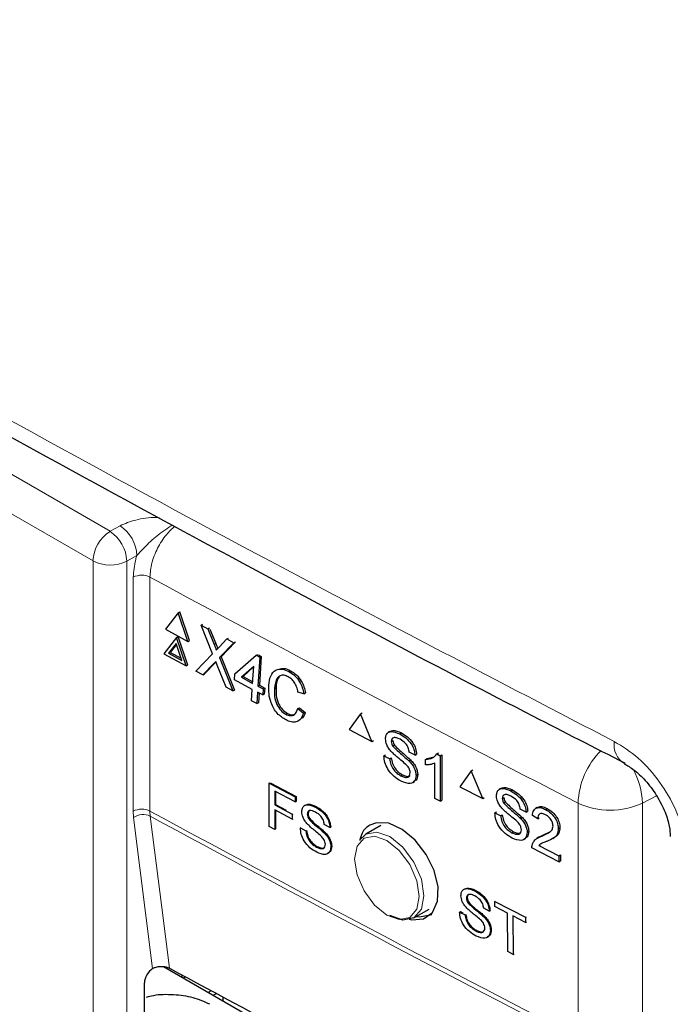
# Paper-space layout 'Blatt2' of a CAD drawing. Header units: millimetres. Extents: x 5 to 418, y 2 to 292.
# Tile 37 of 73: x 115 to 124, y 193 to 206. Entities that reach past the tile are written whole.
import ezdxf

# ---------------------------------------------------------------- set-up
doc = ezdxf.new("R2010")
doc.units = ezdxf.units.MM

psp = doc.layouts.new('Blatt2')

# ---------------------------------------------------------------- linework, layer by layer
at = {"color": 7, "linetype": 'Continuous', "lineweight": 18}
for p, q in [((101.65, 207.902), (116.507, 199.325)), ((116.272, 198.916), (101.414, 207.493)), ((116.507, 199.325), (116.646, 199.402)), ((116.878, 198.992), (116.739, 198.914)), ((116.272, 176.143), (116.272, 198.916)), ((116.739, 198.914), (116.739, 176.141)), ((116.828, 195.462), (116.828, 198.691)), ((117.058, 198.692), (117.058, 195.463)), ((117.947, 197.762), (117.97, 197.774)), ((117.938, 197.496), (117.96, 197.508)), ((124.057, 195.675), (123.862, 195.574)), ((116.833, 195.374), (116.828, 195.462)), ((117.058, 195.463), (117.062, 195.393)), ((122.972, 192.343), (122.972, 195.573)), ((123.862, 195.574), (123.862, 192.344)), ((117.096, 193.291), (116.833, 195.374))]:
    psp.add_line(p, q, dxfattribs=at)
at = {"color": 7, "linetype": 'Continuous', "lineweight": 25}
for p, q in [((117.447, 198.2), (117.272, 197.972)), ((117.447, 198.2), (117.47, 198.212)), ((117.583, 197.806), (117.447, 198.2)), ((117.605, 197.818), (117.47, 198.212)), ((117.764, 198.03), (117.786, 198.042)), ((117.924, 197.634), (117.764, 198.03)), ((117.764, 198.03), (117.86, 197.979)), ((117.272, 197.972), (117.583, 197.806)), ((117.86, 197.979), (117.882, 197.991)), ((117.86, 197.979), (117.947, 197.762)), ((117.888, 197.976), (117.97, 197.774)), ((117.426, 197.861), (117.251, 197.633)), ((117.42, 197.776), (117.317, 197.641)), ((117.424, 197.764), (117.339, 197.653)), ((117.5, 197.543), (117.42, 197.776)), ((117.426, 197.861), (117.448, 197.873)), ((117.561, 197.467), (117.426, 197.861)), ((117.584, 197.479), (117.448, 197.873)), ((117.583, 197.806), (117.605, 197.818)), ((118.013, 197.727), (118.121, 197.839)), ((118.218, 197.787), (118.02, 197.582)), ((118.232, 197.79), (118.043, 197.594)), ((118.121, 197.839), (118.143, 197.85)), ((118.121, 197.839), (118.218, 197.787)), ((118.218, 197.787), (118.24, 197.799)), ((117.251, 197.633), (117.561, 197.467)), ((117.317, 197.641), (117.339, 197.653)), ((117.317, 197.641), (117.5, 197.543)), ((117.339, 197.653), (117.49, 197.573)), ((117.694, 197.396), (117.924, 197.634)), ((118.524, 197.615), (118.547, 197.626)), ((118.559, 197.62), (118.597, 197.599)), ((117.938, 197.496), (117.791, 197.344)), ((117.96, 197.508), (117.813, 197.356)), ((117.97, 197.519), (117.96, 197.508)), ((118.02, 197.582), (118.043, 197.594)), ((118.02, 197.582), (118.205, 197.122)), ((118.043, 197.594), (118.228, 197.134)), ((118.232, 197.357), (118.524, 197.615)), ((118.524, 197.615), (118.575, 197.588)), ((118.575, 197.588), (118.549, 197.188)), ((118.597, 197.599), (118.572, 197.2)), ((118.575, 197.588), (118.597, 197.599)), ((117.561, 197.467), (117.584, 197.479)), ((117.791, 197.344), (117.694, 197.396)), ((117.791, 197.344), (117.813, 197.356)), ((118.11, 197.173), (117.988, 197.476)), ((118.227, 197.274), (118.232, 197.357)), ((118.492, 197.46), (118.321, 197.31)), ((118.491, 197.452), (118.344, 197.322)), ((118.477, 197.226), (118.492, 197.46)), ((118.979, 197.388), (119.001, 197.4)), ((118.472, 197.143), (118.227, 197.274)), ((118.321, 197.31), (118.344, 197.322)), ((118.321, 197.31), (118.477, 197.226)), ((118.344, 197.322), (118.478, 197.249)), ((118.205, 197.122), (118.11, 197.173)), ((118.205, 197.122), (118.228, 197.134)), ((118.461, 196.985), (118.472, 197.143)), ((118.544, 197.104), (118.534, 196.946)), ((118.616, 197.066), (118.544, 197.104)), ((118.549, 197.188), (118.572, 197.2)), ((118.549, 197.188), (118.621, 197.149)), ((118.565, 197.093), (118.556, 196.958)), ((118.572, 197.2), (118.644, 197.161)), ((118.621, 197.149), (118.616, 197.066)), ((118.616, 197.066), (118.638, 197.078)), ((118.621, 197.149), (118.644, 197.161)), ((118.644, 197.161), (118.638, 197.078)), ((118.778, 197.157), (118.801, 197.168)), ((119.183, 197.083), (119.103, 197.106)), ((119.183, 197.083), (119.206, 197.095)), ((118.534, 196.946), (118.461, 196.985)), ((118.534, 196.946), (118.556, 196.958)), ((118.935, 196.8), (118.958, 196.812)), ((119.103, 196.878), (119.126, 196.89)), ((119.103, 196.878), (119.181, 196.814)), ((119.126, 196.89), (119.204, 196.826)), ((119.181, 196.814), (119.204, 196.826)), ((119.967, 196.805), (119.811, 196.588)), ((119.967, 196.805), (119.989, 196.819)), ((120.124, 196.423), (119.967, 196.805)), ((119.811, 196.588), (120.124, 196.423)), ((120.374, 196.563), (120.349, 196.547)), ((120.509, 196.528), (120.531, 196.542)), ((120.124, 196.423), (120.146, 196.437)), ((120.393, 196.424), (120.414, 196.437)), ((120.413, 196.358), (120.435, 196.371)), ((120.72, 196.233), (120.64, 196.275)), ((121.022, 196.251), (121.044, 196.265)), ((120.291, 196.225), (120.313, 196.239)), ((120.291, 196.225), (120.371, 196.183)), ((120.371, 196.183), (120.392, 196.197)), ((120.636, 196.156), (120.658, 196.17)), ((120.72, 196.233), (120.741, 196.247)), ((120.865, 196.176), (120.887, 196.19)), ((120.865, 196.102), (120.865, 196.176)), ((120.887, 196.191), (120.978, 196.211)), ((120.996, 195.638), (120.996, 196.126)), ((121.022, 196.251), (121.069, 196.226)), ((121.069, 196.226), (121.091, 196.24)), ((121.069, 196.226), (121.069, 195.6)), ((121.091, 196.24), (121.091, 195.614)), ((121.498, 196.017), (121.34, 195.799)), ((121.498, 196.017), (121.52, 196.031)), ((121.655, 195.636), (121.498, 196.017)), ((118.706, 195.848), (118.717, 195.855)), ((118.717, 195.855), (119.077, 195.665)), ((120.525, 195.95), (120.546, 195.964)), ((120.688, 195.856), (120.713, 195.872)), ((120.734, 195.953), (120.756, 195.967)), ((118.706, 195.848), (119.066, 195.658)), ((118.707, 195.249), (118.706, 195.848)), ((119.066, 195.589), (118.782, 195.739)), ((118.782, 195.739), (118.783, 195.547)), ((118.793, 195.733), (118.794, 195.554)), ((121.34, 195.799), (121.655, 195.636)), ((121.906, 195.776), (121.882, 195.761)), ((122.043, 195.742), (122.064, 195.756)), ((119.066, 195.658), (119.077, 195.665)), ((119.066, 195.658), (119.066, 195.589)), ((119.066, 195.589), (119.077, 195.596)), ((119.077, 195.665), (119.077, 195.596)), ((121.069, 195.6), (120.996, 195.638)), ((121.069, 195.6), (121.091, 195.614)), ((121.655, 195.636), (121.677, 195.65)), ((121.925, 195.637), (121.947, 195.651)), ((121.946, 195.571), (121.967, 195.585)), ((118.783, 195.547), (118.794, 195.554)), ((118.783, 195.547), (119.025, 195.419)), ((119.025, 195.35), (118.783, 195.478)), ((118.783, 195.478), (118.783, 195.209)), ((118.794, 195.554), (118.942, 195.476)), ((118.794, 195.472), (118.795, 195.216)), ((119.343, 195.519), (119.354, 195.526)), ((121.823, 195.439), (121.845, 195.453)), ((122.254, 195.448), (122.174, 195.489)), ((122.254, 195.448), (122.276, 195.462)), ((122.408, 195.513), (122.384, 195.498)), ((122.525, 195.484), (122.547, 195.498)), ((119.025, 195.419), (119.036, 195.426)), ((119.025, 195.419), (119.025, 195.35)), ((119.025, 195.35), (119.036, 195.357)), ((119.232, 195.419), (119.243, 195.426)), ((119.252, 195.356), (119.263, 195.363)), ((121.823, 195.439), (121.904, 195.397)), ((121.904, 195.397), (121.925, 195.411)), ((122.17, 195.371), (122.192, 195.385)), ((122.415, 195.356), (122.342, 195.402)), ((122.415, 195.356), (122.437, 195.37)), ((118.783, 195.209), (118.707, 195.249)), ((118.783, 195.209), (118.795, 195.216)), ((119.136, 195.23), (119.147, 195.236)), ((119.136, 195.23), (119.212, 195.189)), ((119.212, 195.189), (119.223, 195.196)), ((119.464, 195.163), (119.475, 195.17)), ((119.544, 195.236), (119.467, 195.277)), ((119.544, 195.236), (119.555, 195.243)), ((120.248, 195.264), (120.04, 195.144)), ((122.058, 195.164), (122.08, 195.178)), ((122.269, 195.168), (122.291, 195.182)), ((122.496, 195.133), (122.593, 195.182)), ((122.7, 195.22), (122.723, 195.234)), ((119.955, 195.06), (120.04, 195.144)), ((122.223, 195.071), (122.248, 195.087)), ((122.427, 195.101), (122.403, 195.085)), ((122.474, 195.118), (122.496, 195.132)), ((122.626, 195.086), (122.651, 195.102)), ((119.359, 194.966), (119.37, 194.973)), ((119.558, 194.969), (119.569, 194.976)), ((122.708, 194.763), (122.335, 194.957)), ((122.429, 194.988), (122.45, 195.002)), ((122.429, 194.988), (122.708, 194.843)), ((122.708, 194.843), (122.73, 194.858)), ((122.708, 194.843), (122.708, 194.763)), ((122.708, 194.763), (122.73, 194.777)), ((122.73, 194.858), (122.73, 194.777)), ((121.542, 194.363), (121.553, 194.37)), ((121.431, 194.261), (121.442, 194.268)), ((121.821, 194.213), (121.832, 194.22)), ((120.706, 193.989), (120.914, 194.109)), ((121.451, 194.198), (121.462, 194.205)), ((121.746, 194.083), (121.669, 194.122)), ((121.746, 194.083), (121.757, 194.09)), ((121.822, 194.144), (121.821, 194.213)), ((121.821, 194.213), (122.247, 193.997)), ((121.996, 194.055), (121.822, 194.144)), ((121.335, 194.069), (121.347, 194.076)), ((121.335, 194.069), (121.412, 194.03)), ((121.347, 194.076), (121.379, 194.06)), ((121.412, 194.03), (121.423, 194.037)), ((121.666, 194.008), (121.677, 194.015)), ((122.001, 193.523), (121.996, 194.055)), ((122.248, 193.927), (122.073, 194.016)), ((122.073, 194.016), (122.078, 193.484)), ((122.247, 193.997), (122.258, 194.004)), ((122.247, 193.997), (122.248, 193.927)), ((121.562, 193.808), (121.573, 193.815)), ((121.762, 193.815), (121.773, 193.822)), ((122.248, 193.927), (122.259, 193.934)), ((122.078, 193.484), (122.001, 193.523)), ((122.078, 193.484), (122.089, 193.491)), ((117.096, 193.291), (117.101, 193.293)), ((117.247, 193.318), (121.361, 190.942)), ((117.499, 193.202), (117.499, 193.172)), ((117.551, 193.174), (117.523, 193.158)), ((116.983, 192.543), (116.983, 193.092)), ((117.905, 192.984), (117.865, 192.961)), ((117.978, 192.944), (117.935, 192.92)), ((118.065, 192.898), (118.065, 192.845))]:
    psp.add_line(p, q, dxfattribs=at)
at = {"color": 7, "linetype": 'Continuous', "lineweight": 18, "flags": 128}
for points in [[(117.062, 195.393), (117.094, 195.141), (117.221, 194.133), (117.327, 193.295)], [(120.04, 195.144), (120.04, 195.144), (120.192, 195.174), (120.373, 195.111), (120.553, 194.965), (120.706, 194.759), (120.808, 194.523), (120.844, 194.294), (120.808, 194.107), (120.706, 193.989), (120.706, 193.989)], [(120.331, 194.027), (120.502, 193.967), (120.647, 193.996), (120.744, 194.107), (120.778, 194.285), (120.744, 194.502), (120.647, 194.725), (120.502, 194.92), (120.331, 195.058), (120.16, 195.118), (120.016, 195.089), (119.919, 194.978), (119.885, 194.8), (119.919, 194.583), (120.016, 194.36), (120.16, 194.165), (120.331, 194.027)]]:
    psp.add_lwpolyline(points, dxfattribs=at)
at = {"color": 7, "linetype": 'Continuous', "lineweight": 25, "flags": 128}
for points in [[(120.641, 193.971), (120.674, 193.96), (120.837, 193.975), (120.96, 194.065), (121.03, 194.218), (121.038, 194.418), (120.985, 194.642), (120.876, 194.865), (120.723, 195.062), (120.544, 195.211), (120.358, 195.294), (120.187, 195.303), (120.097, 195.27), (120.097, 195.27)], [(120.706, 193.989), (120.553, 193.959), (120.373, 194.022)], [(120.742, 194.01), (120.784, 194.004), (120.951, 194.034)]]:
    psp.add_lwpolyline(points, dxfattribs=at)
at = {"color": 7, "linetype": 'Continuous', "lineweight": 18}
for centre, radius, start, end in [((116.358, 198.969), 0.52, 2.4792, 56.3611), ((116.783, 198.893), 0.512, 122.6055, 177.3945), ((116.219, 198.891), 0.52, 2.4792, 56.3611), ((116.508, 199.373), 0.514, 242.6565, 296.7662), ((116.944, 198.461), 0.258, 63.8368, 116.6779), ((276.64, 494.049), 335.711, 241.61753, 242.75876), ((123.778, 196.378), 0.308, 171.4458, 237.5789), ((124.07, 195.526), 1.099, 135.2172, 177.5789), ((122.837, 195.541), 1.025, 1.8525, 29.1035), ((116.944, 195.231), 0.258, 63.8368, 116.6779), ((276.64, 490.819), 335.711, 241.61753, 242.75876), ((123.415, 196.515), 1.041, 244.78, 295.3751), ((116.964, 195.182), 0.233, 65.0933, 124.1373), ((276.641, 490.744), 335.705, 241.61758, 242.75876)]:
    psp.add_arc(centre, radius, start, end, dxfattribs=at)
at = {"color": 7, "linetype": 'Continuous', "lineweight": 25}
for centre, major_axis, ratio, start_param, end_param in [((117.103, 193.158), (0.086, 0.143), 0.587369, 0.847258, 2.36515), ((345.403, 338.702), (333.724, 5.135), 0.587275, 3.950946, 3.967413)]:
    psp.add_ellipse(centre, major_axis=major_axis, ratio=ratio, start_param=start_param, end_param=end_param, dxfattribs=at)
at = {"color": 7, "linetype": 'Continuous', "lineweight": 18}
for points, knots in [([(95.633, 212.495), (97.433, 211.344), (101.033, 209.042), (106.697, 205.631), (112.582, 202.246), (118.206, 199.161), (121.884, 197.249), (123.473, 196.423)], [0, 0, 0, 0, 0.204721, 0.409562, 0.623395, 0.837364, 1, 1, 1, 1]), ([(116.646, 199.402), (116.715, 199.431), (116.862, 199.493), (117.063, 199.518), (117.174, 199.514), (117.19, 199.513)], [0, 0, 0, 0, 0.433122, 0.919919, 1, 1, 1, 1]), ([(117.371, 199.414), (117.299, 199.366), (117.161, 199.275), (117, 199.123), (116.912, 199.028), (116.878, 198.992)], [0, 0, 0, 0, 0.405125, 0.77055, 1, 1, 1, 1]), ([(117.404, 199.397), (117.363, 199.359), (117.271, 199.273), (117.158, 199.092), (117.074, 198.885), (117.063, 198.757), (117.058, 198.692)], [0, 0, 0, 0, 0.207402, 0.471754, 0.735894, 1, 1, 1, 1]), ([(116.828, 198.691), (116.834, 198.771), (116.841, 198.869), (116.872, 198.973), (116.878, 198.992)], [0, 0, 0, 0, 0.818315, 1, 1, 1, 1]), ([(124.474, 194.822), (124.469, 194.904), (124.457, 195.112), (124.337, 195.48), (124.111, 195.872), (123.81, 196.214), (123.585, 196.354), (123.473, 196.423)], [0, 0, 0, 0, 0.1399457, 0.354707, 0.569707, 0.7848075, 1, 1, 1, 1])]:
    psp.add_open_spline(points, degree=3, knots=knots, dxfattribs=at)
at = {"color": 7, "linetype": 'Continuous', "lineweight": 25}
for points, knots in [([(95.778, 212.196), (96.467, 211.748), (98.391, 210.495), (101.706, 208.43), (105.719, 205.998), (109.891, 203.56), (114.137, 201.163), (118.291, 198.9), (121.461, 197.226), (123.197, 196.341), (123.621, 196.125)], [0, 0, 0, 0, 0.079167, 0.220979, 0.371612, 0.522329, 0.673084, 0.823745, 0.956982, 1, 1, 1, 1]), ([(117.947, 197.762), (117.953, 197.748), (117.961, 197.727), (117.97, 197.701), (117.972, 197.69), (117.972, 197.684)], [0, 0, 0, 0, 0.561277, 0.781763, 1, 1, 1, 1]), ([(117.97, 197.774), (117.975, 197.759), (117.983, 197.739), (117.992, 197.717), (117.993, 197.708), (117.993, 197.706)], [0, 0, 0, 0, 0.642738, 0.895224, 1, 1, 1, 1]), ([(117.972, 197.684), (117.98, 197.692), (117.994, 197.706), (118.007, 197.72), (118.013, 197.727)], [0, 0, 0, 0, 0.56, 1, 1, 1, 1]), ([(117.967, 197.527), (117.962, 197.521), (117.952, 197.511), (117.942, 197.501), (117.938, 197.496)], [0, 0, 0, 0, 0.560002, 1, 1, 1, 1]), ([(117.988, 197.476), (117.984, 197.485), (117.977, 197.502), (117.97, 197.519), (117.967, 197.527)], [0, 0, 0, 0, 0.56, 1, 1, 1, 1]), ([(118.699, 197.199), (118.705, 197.244), (118.717, 197.334), (118.787, 197.416), (118.883, 197.429), (118.947, 197.402), (118.979, 197.388)], [0, 0, 0, 0, 0.280492, 0.55957, 0.779615, 1, 1, 1, 1]), ([(118.856, 197.425), (118.873, 197.429), (118.917, 197.44), (118.969, 197.416), (119.001, 197.4)], [0, 0, 0, 0, 0.372035, 1, 1, 1, 1]), ([(118.979, 197.388), (119.006, 197.371), (119.061, 197.337), (119.125, 197.254), (119.166, 197.166), (119.178, 197.111), (119.183, 197.083)], [0, 0, 0, 0, 0.280081, 0.559449, 0.779549, 1, 1, 1, 1]), ([(119.001, 197.4), (119.029, 197.383), (119.083, 197.349), (119.148, 197.266), (119.189, 197.178), (119.2, 197.123), (119.206, 197.095)], [0, 0, 0, 0, 0.280081, 0.559449, 0.779549, 1, 1, 1, 1]), ([(118.97, 197.315), (118.95, 197.324), (118.91, 197.343), (118.855, 197.336), (118.795, 197.285), (118.785, 197.21), (118.778, 197.157)], [0, 0, 0, 0, 0.187223, 0.373906, 0.560736, 1, 1, 1, 1]), ([(118.844, 197.314), (118.843, 197.312), (118.809, 197.285), (118.805, 197.226), (118.801, 197.168)], [0, 0, 0, 0, 0.04544, 1, 1, 1, 1]), ([(119.103, 197.106), (119.098, 197.13), (119.088, 197.177), (119.056, 197.242), (119.014, 197.289), (118.985, 197.307), (118.97, 197.315)], [0, 0, 0, 0, 0.2805533, 0.5597389, 0.7796538, 1, 1, 1, 1]), ([(118.938, 196.721), (118.896, 196.747), (118.812, 196.799), (118.73, 196.945), (118.698, 197.082), (118.699, 197.16), (118.699, 197.199)], [0, 0, 0, 0, 0.279955, 0.558088, 0.778912, 1, 1, 1, 1]), ([(118.778, 197.157), (118.777, 197.121), (118.776, 197.05), (118.803, 196.939), (118.864, 196.848), (118.911, 196.816), (118.935, 196.8)], [0, 0, 0, 0, 0.281245, 0.560716, 0.780138, 1, 1, 1, 1]), ([(118.801, 197.168), (118.8, 197.133), (118.799, 197.061), (118.825, 196.95), (118.887, 196.86), (118.934, 196.828), (118.958, 196.812)], [0, 0, 0, 0, 0.281245, 0.560716, 0.780138, 1, 1, 1, 1]), ([(118.935, 196.8), (118.957, 196.791), (119, 196.773), (119.07, 196.792), (119.09, 196.846), (119.103, 196.878)], [0, 0, 0, 0, 0.280711, 0.560905, 1, 1, 1, 1]), ([(119.181, 196.814), (119.17, 196.786), (119.147, 196.73), (119.083, 196.689), (119.009, 196.688), (118.961, 196.71), (118.938, 196.721)], [0, 0, 0, 0, 0.280256, 0.559546, 0.779589, 1, 1, 1, 1]), ([(118.958, 196.812), (118.98, 196.802), (119.02, 196.784), (119.052, 196.798), (119.066, 196.804)], [0, 0, 0, 0, 0.5530953, 1, 1, 1, 1]), ([(119.204, 196.826), (119.194, 196.795), (119.183, 196.759), (119.157, 196.744), (119.153, 196.742)], [0, 0, 0, 0, 0.8658369, 1, 1, 1, 1]), ([(120.313, 196.46), (120.315, 196.478), (120.318, 196.515), (120.347, 196.55), (120.408, 196.57), (120.468, 196.545), (120.509, 196.528)], [0, 0, 0, 0, 0.187029, 0.374124, 0.56114, 1, 1, 1, 1]), ([(120.375, 196.562), (120.387, 196.568), (120.43, 196.587), (120.489, 196.561), (120.532, 196.542)], [0, 0, 0, 0, 0.279492, 1, 1, 1, 1]), ([(120.532, 196.542), (120.56, 196.525), (120.616, 196.492), (120.689, 196.415), (120.733, 196.325), (120.739, 196.273), (120.742, 196.247)], [0, 0, 0, 0, 0.280797, 0.560151, 0.779877, 1, 1, 1, 1]), ([(120.396, 196.281), (120.384, 196.295), (120.358, 196.325), (120.322, 196.388), (120.316, 196.433), (120.313, 196.46)], [0, 0, 0, 0, 0.281445, 0.562273, 1, 1, 1, 1]), ([(120.513, 196.454), (120.497, 196.461), (120.466, 196.476), (120.425, 196.48), (120.398, 196.461), (120.394, 196.436), (120.393, 196.424)], [0, 0, 0, 0, 0.28129, 0.56082, 0.78068, 1, 1, 1, 1]), ([(120.393, 196.424), (120.394, 196.411), (120.395, 196.39), (120.408, 196.367), (120.413, 196.358)], [0, 0, 0, 0, 0.559617, 1, 1, 1, 1]), ([(120.415, 196.438), (120.416, 196.426), (120.418, 196.404), (120.43, 196.382), (120.435, 196.372)], [0, 0, 0, 0, 0.5596169, 1, 1, 1, 1]), ([(120.509, 196.528), (120.538, 196.511), (120.594, 196.478), (120.666, 196.4), (120.711, 196.31), (120.717, 196.259), (120.72, 196.233)], [0, 0, 0, 0, 0.280797, 0.560151, 0.779877, 1, 1, 1, 1]), ([(120.64, 196.275), (120.637, 196.295), (120.631, 196.336), (120.585, 196.411), (120.54, 196.438), (120.513, 196.454)], [0, 0, 0, 0, 0.281097, 0.560287, 1, 1, 1, 1]), ([(120.594, 196.107), (120.571, 196.127), (120.535, 196.16), (120.482, 196.202), (120.438, 196.239), (120.41, 196.267), (120.396, 196.281)], [0, 0, 0, 0, 0.339939, 0.560025, 0.780082, 1, 1, 1, 1]), ([(120.413, 196.358), (120.454, 196.319), (120.527, 196.249), (120.603, 196.185), (120.636, 196.156)], [0, 0, 0, 0, 0.558382, 1, 1, 1, 1]), ([(120.435, 196.372), (120.476, 196.333), (120.55, 196.264), (120.625, 196.199), (120.658, 196.171)], [0, 0, 0, 0, 0.5583825, 1, 1, 1, 1]), ([(120.528, 195.876), (120.495, 195.895), (120.429, 195.933), (120.346, 196.029), (120.3, 196.135), (120.294, 196.195), (120.291, 196.225)], [0, 0, 0, 0, 0.280814, 0.559563, 0.77962, 1, 1, 1, 1]), ([(120.371, 196.183), (120.374, 196.158), (120.38, 196.107), (120.422, 196.033), (120.474, 195.981), (120.508, 195.96), (120.525, 195.95)], [0, 0, 0, 0, 0.280632, 0.558674, 0.779197, 1, 1, 1, 1]), ([(120.393, 196.198), (120.396, 196.172), (120.403, 196.121), (120.445, 196.047), (120.496, 195.995), (120.53, 195.974), (120.547, 195.964)], [0, 0, 0, 0, 0.280632, 0.558674, 0.779197, 1, 1, 1, 1]), ([(120.636, 196.156), (120.651, 196.14), (120.681, 196.108), (120.713, 196.052), (120.731, 195.999), (120.733, 195.968), (120.734, 195.953)], [0, 0, 0, 0, 0.280371, 0.559909, 0.779859, 1, 1, 1, 1]), ([(120.658, 196.171), (120.673, 196.154), (120.703, 196.122), (120.736, 196.066), (120.754, 196.013), (120.756, 195.983), (120.757, 195.968)], [0, 0, 0, 0, 0.2803713, 0.5599089, 0.7798589, 1, 1, 1, 1]), ([(120.865, 196.176), (120.9, 196.18), (120.963, 196.186), (121.004, 196.231), (121.022, 196.251)], [0, 0, 0, 0, 0.560427, 1, 1, 1, 1]), ([(120.996, 196.126), (120.973, 196.117), (120.933, 196.101), (120.886, 196.102), (120.865, 196.102)], [0, 0, 0, 0, 0.559686, 1, 1, 1, 1]), ([(120.525, 195.95), (120.542, 195.942), (120.576, 195.927), (120.62, 195.927), (120.648, 195.95), (120.652, 195.977), (120.654, 195.991)], [0, 0, 0, 0, 0.280917, 0.560813, 0.780502, 1, 1, 1, 1]), ([(120.654, 195.991), (120.653, 196.002), (120.651, 196.025), (120.631, 196.069), (120.608, 196.093), (120.594, 196.107)], [0, 0, 0, 0, 0.280089, 0.55997, 1, 1, 1, 1]), ([(123.612, 196.116), (123.655, 196.091), (123.745, 196.04), (123.908, 195.886), (124.062, 195.682), (124.178, 195.456), (124.241, 195.247), (124.244, 195.157), (124.246, 195.114)], [0, 0, 0, 0, 0.15507, 0.318273, 0.49759, 0.684777, 0.848125, 1, 1, 1, 1]), ([(120.734, 195.953), (120.73, 195.925), (120.721, 195.869), (120.644, 195.83), (120.572, 195.858), (120.528, 195.876)], [0, 0, 0, 0, 0.279942, 0.56008, 1, 1, 1, 1]), ([(120.547, 195.964), (120.564, 195.957), (120.597, 195.942), (120.635, 195.938), (120.648, 195.95), (120.65, 195.952)], [0, 0, 0, 0, 0.449079, 0.896524, 1, 1, 1, 1]), ([(120.757, 195.968), (120.754, 195.937), (120.749, 195.894), (120.719, 195.882), (120.71, 195.878)], [0, 0, 0, 0, 0.704788, 1, 1, 1, 1]), ([(121.845, 195.673), (121.847, 195.692), (121.851, 195.728), (121.879, 195.764), (121.941, 195.784), (122.001, 195.759), (122.043, 195.742)], [0, 0, 0, 0, 0.187029, 0.374124, 0.56114, 1, 1, 1, 1]), ([(121.907, 195.776), (121.919, 195.781), (121.963, 195.801), (122.023, 195.775), (122.065, 195.756)], [0, 0, 0, 0, 0.281316, 1, 1, 1, 1]), ([(122.043, 195.742), (122.071, 195.725), (122.128, 195.692), (122.201, 195.615), (122.245, 195.525), (122.251, 195.474), (122.254, 195.448)], [0, 0, 0, 0, 0.280797, 0.560151, 0.779877, 1, 1, 1, 1]), ([(122.065, 195.756), (122.094, 195.74), (122.15, 195.707), (122.223, 195.629), (122.268, 195.54), (122.274, 195.488), (122.277, 195.462)], [0, 0, 0, 0, 0.280797, 0.560151, 0.779877, 1, 1, 1, 1]), ([(121.929, 195.494), (121.916, 195.509), (121.891, 195.538), (121.854, 195.601), (121.848, 195.646), (121.845, 195.673)], [0, 0, 0, 0, 0.281445, 0.562273, 1, 1, 1, 1]), ([(122.046, 195.668), (122.031, 195.676), (122, 195.69), (121.959, 195.694), (121.93, 195.675), (121.927, 195.65), (121.925, 195.637)], [0, 0, 0, 0, 0.28129, 0.56082, 0.78068, 1, 1, 1, 1]), ([(121.925, 195.637), (121.926, 195.625), (121.928, 195.603), (121.94, 195.581), (121.946, 195.571)], [0, 0, 0, 0, 0.559617, 1, 1, 1, 1]), ([(121.948, 195.652), (121.949, 195.639), (121.95, 195.618), (121.963, 195.595), (121.968, 195.586)], [0, 0, 0, 0, 0.5596169, 1, 1, 1, 1]), ([(121.968, 195.586), (122.009, 195.547), (122.083, 195.478), (122.159, 195.414), (122.192, 195.385)], [0, 0, 0, 0, 0.558382, 1, 1, 1, 1]), ([(122.174, 195.489), (122.171, 195.51), (122.165, 195.55), (122.119, 195.625), (122.074, 195.652), (122.046, 195.668)], [0, 0, 0, 0, 0.281097, 0.560287, 1, 1, 1, 1]), ([(119.156, 195.454), (119.158, 195.471), (119.161, 195.506), (119.188, 195.541), (119.246, 195.56), (119.303, 195.536), (119.343, 195.519)], [0, 0, 0, 0, 0.187029, 0.374124, 0.56114, 1, 1, 1, 1]), ([(119.236, 195.282), (119.224, 195.296), (119.2, 195.324), (119.165, 195.385), (119.159, 195.428), (119.156, 195.454)], [0, 0, 0, 0, 0.281445, 0.562273, 1, 1, 1, 1]), ([(119.221, 195.551), (119.227, 195.553), (119.264, 195.568), (119.313, 195.545), (119.354, 195.526)], [0, 0, 0, 0, 0.180423, 1, 1, 1, 1]), ([(119.346, 195.448), (119.332, 195.455), (119.302, 195.47), (119.263, 195.473), (119.237, 195.455), (119.234, 195.431), (119.232, 195.419)], [0, 0, 0, 0, 0.28129, 0.56082, 0.78068, 1, 1, 1, 1]), ([(119.266, 195.47), (119.26, 195.467), (119.247, 195.459), (119.245, 195.439), (119.243, 195.426)], [0, 0, 0, 0, 0.394344, 1, 1, 1, 1]), ([(119.343, 195.519), (119.37, 195.503), (119.423, 195.471), (119.492, 195.397), (119.535, 195.311), (119.541, 195.261), (119.544, 195.236)], [0, 0, 0, 0, 0.280797, 0.560151, 0.779877, 1, 1, 1, 1]), ([(119.467, 195.277), (119.465, 195.296), (119.459, 195.335), (119.415, 195.407), (119.372, 195.432), (119.346, 195.448)], [0, 0, 0, 0, 0.281097, 0.560287, 1, 1, 1, 1]), ([(119.354, 195.526), (119.381, 195.51), (119.434, 195.478), (119.504, 195.404), (119.546, 195.318), (119.552, 195.268), (119.555, 195.243)], [0, 0, 0, 0, 0.280797, 0.560151, 0.779877, 1, 1, 1, 1]), ([(122.128, 195.322), (122.105, 195.341), (122.068, 195.374), (122.016, 195.416), (121.971, 195.452), (121.943, 195.48), (121.929, 195.494)], [0, 0, 0, 0, 0.339939, 0.560025, 0.780082, 1, 1, 1, 1]), ([(121.946, 195.571), (121.987, 195.533), (122.061, 195.464), (122.137, 195.399), (122.17, 195.371)], [0, 0, 0, 0, 0.558382, 1, 1, 1, 1]), ([(122.342, 195.402), (122.346, 195.428), (122.355, 195.479), (122.404, 195.515), (122.465, 195.511), (122.505, 195.493), (122.525, 195.484)], [0, 0, 0, 0, 0.280235, 0.558893, 0.779132, 1, 1, 1, 1]), ([(122.412, 195.508), (122.419, 195.514), (122.437, 195.532), (122.488, 195.525), (122.527, 195.507), (122.547, 195.498)], [0, 0, 0, 0, 0.209748, 0.604311, 1, 1, 1, 1]), ([(122.525, 195.484), (122.55, 195.469), (122.599, 195.44), (122.659, 195.365), (122.695, 195.287), (122.699, 195.242), (122.7, 195.22)], [0, 0, 0, 0, 0.2804823, 0.5596436, 0.7797486, 1, 1, 1, 1]), ([(122.547, 195.498), (122.572, 195.483), (122.622, 195.454), (122.681, 195.38), (122.717, 195.301), (122.721, 195.257), (122.723, 195.234)], [0, 0, 0, 0, 0.280482, 0.559644, 0.779749, 1, 1, 1, 1]), ([(119.232, 195.419), (119.233, 195.407), (119.235, 195.387), (119.246, 195.365), (119.252, 195.356)], [0, 0, 0, 0, 0.559617, 1, 1, 1, 1]), ([(119.243, 195.426), (119.244, 195.415), (119.246, 195.394), (119.258, 195.372), (119.263, 195.363)], [0, 0, 0, 0, 0.559617, 1, 1, 1, 1]), ([(119.252, 195.356), (119.274, 195.331), (119.312, 195.29), (119.37, 195.246), (119.418, 195.207), (119.449, 195.178), (119.464, 195.163)], [0, 0, 0, 0, 0.338408, 0.558974, 0.779535, 1, 1, 1, 1]), ([(119.263, 195.363), (119.286, 195.338), (119.323, 195.298), (119.381, 195.253), (119.429, 195.214), (119.46, 195.185), (119.475, 195.17)], [0, 0, 0, 0, 0.338408, 0.558974, 0.779535, 1, 1, 1, 1]), ([(122.062, 195.09), (122.029, 195.109), (121.962, 195.147), (121.879, 195.243), (121.832, 195.349), (121.826, 195.409), (121.823, 195.439)], [0, 0, 0, 0, 0.2808135, 0.5595629, 0.7796198, 1, 1, 1, 1]), ([(121.904, 195.397), (121.907, 195.371), (121.913, 195.321), (121.955, 195.247), (122.007, 195.195), (122.041, 195.174), (122.058, 195.164)], [0, 0, 0, 0, 0.280632, 0.558674, 0.779197, 1, 1, 1, 1]), ([(121.926, 195.411), (121.929, 195.386), (121.936, 195.335), (121.978, 195.261), (122.03, 195.209), (122.064, 195.189), (122.081, 195.178)], [0, 0, 0, 0, 0.280632, 0.5586744, 0.7791973, 1, 1, 1, 1]), ([(122.189, 195.206), (122.188, 195.217), (122.186, 195.24), (122.165, 195.283), (122.142, 195.307), (122.128, 195.322)], [0, 0, 0, 0, 0.2800885, 0.5599705, 1, 1, 1, 1]), ([(122.17, 195.371), (122.185, 195.355), (122.215, 195.322), (122.248, 195.267), (122.266, 195.213), (122.268, 195.183), (122.269, 195.168)], [0, 0, 0, 0, 0.280371, 0.559909, 0.779859, 1, 1, 1, 1]), ([(122.192, 195.385), (122.208, 195.369), (122.238, 195.337), (122.27, 195.281), (122.289, 195.228), (122.29, 195.198), (122.291, 195.183)], [0, 0, 0, 0, 0.280371, 0.559909, 0.779859, 1, 1, 1, 1]), ([(122.523, 195.413), (122.508, 195.419), (122.476, 195.433), (122.438, 195.425), (122.418, 195.396), (122.416, 195.369), (122.415, 195.356)], [0, 0, 0, 0, 0.28041, 0.559489, 0.779375, 1, 1, 1, 1]), ([(122.627, 195.257), (122.625, 195.274), (122.622, 195.308), (122.592, 195.357), (122.558, 195.392), (122.535, 195.406), (122.523, 195.413)], [0, 0, 0, 0, 0.27908, 0.558612, 0.779043, 1, 1, 1, 1]), ([(119.362, 194.895), (119.331, 194.913), (119.268, 194.95), (119.189, 195.042), (119.144, 195.143), (119.139, 195.201), (119.136, 195.23)], [0, 0, 0, 0, 0.280814, 0.559563, 0.77962, 1, 1, 1, 1]), ([(119.212, 195.189), (119.215, 195.165), (119.221, 195.116), (119.261, 195.045), (119.31, 194.995), (119.343, 194.976), (119.359, 194.966)], [0, 0, 0, 0, 0.280632, 0.558674, 0.779197, 1, 1, 1, 1]), ([(119.223, 195.196), (119.226, 195.172), (119.233, 195.123), (119.273, 195.052), (119.322, 195.002), (119.354, 194.983), (119.37, 194.973)], [0, 0, 0, 0, 0.280632, 0.558674, 0.779197, 1, 1, 1, 1]), ([(119.424, 195.116), (119.403, 195.135), (119.368, 195.166), (119.318, 195.207), (119.276, 195.242), (119.249, 195.269), (119.236, 195.282)], [0, 0, 0, 0, 0.339939, 0.560025, 0.780082, 1, 1, 1, 1]), ([(119.475, 195.17), (119.49, 195.155), (119.518, 195.124), (119.549, 195.071), (119.567, 195.019), (119.568, 194.99), (119.569, 194.976)], [0, 0, 0, 0, 0.280371, 0.559909, 0.779859, 1, 1, 1, 1]), ([(120.097, 195.27), (120.055, 195.239), (119.988, 195.19), (119.967, 195.092), (119.958, 195.055)], [0, 0, 0, 0, 0.620461, 1, 1, 1, 1]), ([(122.058, 195.164), (122.076, 195.156), (122.11, 195.141), (122.154, 195.141), (122.183, 195.165), (122.187, 195.192), (122.189, 195.206)], [0, 0, 0, 0, 0.280917, 0.560813, 0.780502, 1, 1, 1, 1]), ([(122.081, 195.178), (122.098, 195.171), (122.131, 195.156), (122.17, 195.153), (122.182, 195.165), (122.184, 195.167)], [0, 0, 0, 0, 0.447952, 0.894275, 1, 1, 1, 1]), ([(122.291, 195.183), (122.288, 195.152), (122.284, 195.11), (122.254, 195.097), (122.245, 195.093)], [0, 0, 0, 0, 0.7080211, 1, 1, 1, 1]), ([(122.474, 195.118), (122.51, 195.134), (122.561, 195.155), (122.617, 195.2), (122.624, 195.238), (122.627, 195.257)], [0, 0, 0, 0, 0.561313, 0.781386, 1, 1, 1, 1]), ([(122.7, 195.22), (122.697, 195.192), (122.689, 195.136), (122.628, 195.081), (122.575, 195.059), (122.542, 195.045)], [0, 0, 0, 0, 0.278741, 0.558834, 1, 1, 1, 1]), ([(122.723, 195.234), (122.719, 195.207), (122.711, 195.152), (122.676, 195.116), (122.653, 195.105), (122.651, 195.103)], [0, 0, 0, 0, 0.468699, 0.939669, 1, 1, 1, 1]), ([(119.482, 195.005), (119.481, 195.016), (119.479, 195.038), (119.459, 195.079), (119.438, 195.102), (119.424, 195.116)], [0, 0, 0, 0, 0.280089, 0.55997, 1, 1, 1, 1]), ([(119.464, 195.163), (119.478, 195.148), (119.507, 195.117), (119.538, 195.063), (119.555, 195.012), (119.557, 194.983), (119.558, 194.969)], [0, 0, 0, 0, 0.280371, 0.559909, 0.779859, 1, 1, 1, 1]), ([(122.269, 195.168), (122.265, 195.14), (122.255, 195.084), (122.178, 195.044), (122.106, 195.073), (122.062, 195.09)], [0, 0, 0, 0, 0.279942, 0.56008, 1, 1, 1, 1]), ([(122.343, 195.008), (122.352, 195.027), (122.368, 195.059), (122.404, 195.087), (122.438, 195.105), (122.462, 195.114), (122.474, 195.118)], [0, 0, 0, 0, 0.339411, 0.559525, 0.779752, 1, 1, 1, 1]), ([(122.428, 195.101), (122.439, 195.107), (122.46, 195.12), (122.484, 195.128), (122.496, 195.133)], [0, 0, 0, 0, 0.49189, 1, 1, 1, 1]), ([(122.542, 195.045), (122.529, 195.04), (122.506, 195.031), (122.475, 195.019), (122.45, 195.007), (122.436, 194.994), (122.429, 194.988)], [0, 0, 0, 0, 0.340038, 0.560063, 0.78009, 1, 1, 1, 1]), ([(119.359, 194.966), (119.375, 194.958), (119.407, 194.944), (119.449, 194.943), (119.477, 194.966), (119.48, 194.992), (119.482, 195.005)], [0, 0, 0, 0, 0.280917, 0.560813, 0.780502, 1, 1, 1, 1]), ([(119.558, 194.969), (119.554, 194.942), (119.545, 194.888), (119.472, 194.851), (119.404, 194.878), (119.362, 194.895)], [0, 0, 0, 0, 0.279942, 0.56008, 1, 1, 1, 1]), ([(119.37, 194.973), (119.386, 194.966), (119.418, 194.952), (119.454, 194.948), (119.466, 194.959), (119.468, 194.961)], [0, 0, 0, 0, 0.4504013, 0.8991646, 1, 1, 1, 1]), ([(119.569, 194.976), (119.566, 194.948), (119.56, 194.9), (119.525, 194.887), (119.51, 194.882)], [0, 0, 0, 0, 0.593627, 1, 1, 1, 1]), ([(122.335, 194.957), (122.335, 194.967), (122.335, 194.986), (122.34, 195.001), (122.343, 195.008)], [0, 0, 0, 0, 0.559956, 1, 1, 1, 1]), ([(121.354, 194.295), (121.356, 194.312), (121.359, 194.347), (121.386, 194.382), (121.444, 194.402), (121.502, 194.379), (121.542, 194.363)], [0, 0, 0, 0, 0.187029, 0.374124, 0.56114, 1, 1, 1, 1]), ([(121.418, 194.393), (121.425, 194.395), (121.462, 194.411), (121.512, 194.389), (121.553, 194.37)], [0, 0, 0, 0, 0.178962, 1, 1, 1, 1]), ([(121.542, 194.363), (121.569, 194.347), (121.623, 194.316), (121.693, 194.243), (121.736, 194.157), (121.743, 194.108), (121.746, 194.083)], [0, 0, 0, 0, 0.280797, 0.560151, 0.779877, 1, 1, 1, 1]), ([(121.553, 194.37), (121.58, 194.355), (121.634, 194.323), (121.704, 194.25), (121.747, 194.165), (121.754, 194.115), (121.757, 194.09)], [0, 0, 0, 0, 0.280797, 0.560151, 0.779877, 1, 1, 1, 1]), ([(121.436, 194.124), (121.424, 194.138), (121.399, 194.165), (121.363, 194.225), (121.358, 194.268), (121.354, 194.295)], [0, 0, 0, 0, 0.281445, 0.562273, 1, 1, 1, 1]), ([(121.546, 194.292), (121.531, 194.299), (121.501, 194.313), (121.462, 194.316), (121.435, 194.297), (121.432, 194.273), (121.431, 194.261)], [0, 0, 0, 0, 0.28129, 0.56082, 0.78068, 1, 1, 1, 1]), ([(121.431, 194.261), (121.432, 194.249), (121.434, 194.229), (121.446, 194.207), (121.451, 194.198)], [0, 0, 0, 0, 0.559617, 1, 1, 1, 1]), ([(121.464, 194.313), (121.459, 194.31), (121.445, 194.302), (121.443, 194.281), (121.442, 194.268)], [0, 0, 0, 0, 0.3962712, 1, 1, 1, 1]), ([(121.442, 194.268), (121.443, 194.257), (121.445, 194.236), (121.457, 194.215), (121.462, 194.205)], [0, 0, 0, 0, 0.559617, 1, 1, 1, 1]), ([(121.669, 194.122), (121.666, 194.142), (121.66, 194.18), (121.615, 194.252), (121.572, 194.277), (121.546, 194.292)], [0, 0, 0, 0, 0.281097, 0.560287, 1, 1, 1, 1]), ([(121.626, 193.961), (121.605, 193.979), (121.569, 194.01), (121.519, 194.049), (121.476, 194.084), (121.449, 194.111), (121.436, 194.124)], [0, 0, 0, 0, 0.339939, 0.560025, 0.780082, 1, 1, 1, 1]), ([(121.451, 194.198), (121.474, 194.174), (121.512, 194.133), (121.57, 194.09), (121.619, 194.051), (121.65, 194.023), (121.666, 194.008)], [0, 0, 0, 0, 0.3384083, 0.5589741, 0.7795351, 1, 1, 1, 1]), ([(121.462, 194.205), (121.485, 194.181), (121.524, 194.14), (121.582, 194.097), (121.63, 194.059), (121.662, 194.03), (121.677, 194.015)], [0, 0, 0, 0, 0.338408, 0.558974, 0.779535, 1, 1, 1, 1]), ([(121.566, 193.737), (121.534, 193.755), (121.471, 193.791), (121.391, 193.882), (121.345, 193.983), (121.339, 194.04), (121.335, 194.069)], [0, 0, 0, 0, 0.280814, 0.559563, 0.77962, 1, 1, 1, 1]), ([(121.412, 194.03), (121.416, 194.005), (121.422, 193.957), (121.463, 193.886), (121.513, 193.837), (121.546, 193.818), (121.562, 193.808)], [0, 0, 0, 0, 0.280632, 0.558674, 0.779197, 1, 1, 1, 1]), ([(121.424, 194.037), (121.427, 194.013), (121.433, 193.964), (121.474, 193.893), (121.524, 193.844), (121.557, 193.825), (121.573, 193.815)], [0, 0, 0, 0, 0.280632, 0.558674, 0.779197, 1, 1, 1, 1]), ([(121.685, 193.85), (121.684, 193.861), (121.682, 193.882), (121.662, 193.924), (121.64, 193.947), (121.626, 193.961)], [0, 0, 0, 0, 0.280089, 0.55997, 1, 1, 1, 1]), ([(121.666, 194.008), (121.681, 193.993), (121.71, 193.962), (121.741, 193.909), (121.759, 193.858), (121.761, 193.829), (121.762, 193.815)], [0, 0, 0, 0, 0.280371, 0.559909, 0.779859, 1, 1, 1, 1]), ([(121.677, 194.015), (121.692, 194), (121.721, 193.969), (121.752, 193.916), (121.77, 193.865), (121.772, 193.836), (121.773, 193.822)], [0, 0, 0, 0, 0.280371, 0.559909, 0.779859, 1, 1, 1, 1]), ([(121.562, 193.808), (121.578, 193.801), (121.611, 193.787), (121.653, 193.787), (121.68, 193.81), (121.684, 193.837), (121.685, 193.85)], [0, 0, 0, 0, 0.280917, 0.560813, 0.780502, 1, 1, 1, 1]), ([(121.762, 193.815), (121.758, 193.788), (121.75, 193.734), (121.677, 193.695), (121.608, 193.721), (121.566, 193.737)], [0, 0, 0, 0, 0.279942, 0.56008, 1, 1, 1, 1]), ([(121.573, 193.815), (121.589, 193.809), (121.621, 193.795), (121.658, 193.791), (121.669, 193.803), (121.671, 193.805)], [0, 0, 0, 0, 0.4510952, 0.9005498, 1, 1, 1, 1]), ([(121.773, 193.822), (121.77, 193.794), (121.764, 193.746), (121.729, 193.732), (121.715, 193.726)], [0, 0, 0, 0, 0.592206, 1, 1, 1, 1]), ([(117.101, 193.293), (117.114, 193.299), (117.143, 193.312), (117.198, 193.321), (117.255, 193.319), (117.299, 193.308), (117.32, 193.298), (117.327, 193.295)], [0, 0, 0, 0, 0.205259, 0.434181, 0.662401, 0.889163, 1, 1, 1, 1]), ([(117.886, 192.796), (117.811, 192.829), (117.663, 192.895), (117.386, 192.932), (117.157, 192.931), (117.04, 192.9), (117.008, 192.891)], [0, 0, 0, 0, 0.294564, 0.589068, 0.885235, 1, 1, 1, 1])]:
    psp.add_open_spline(points, degree=3, knots=knots, dxfattribs=at)

doc.saveas('drawing.dxf')
